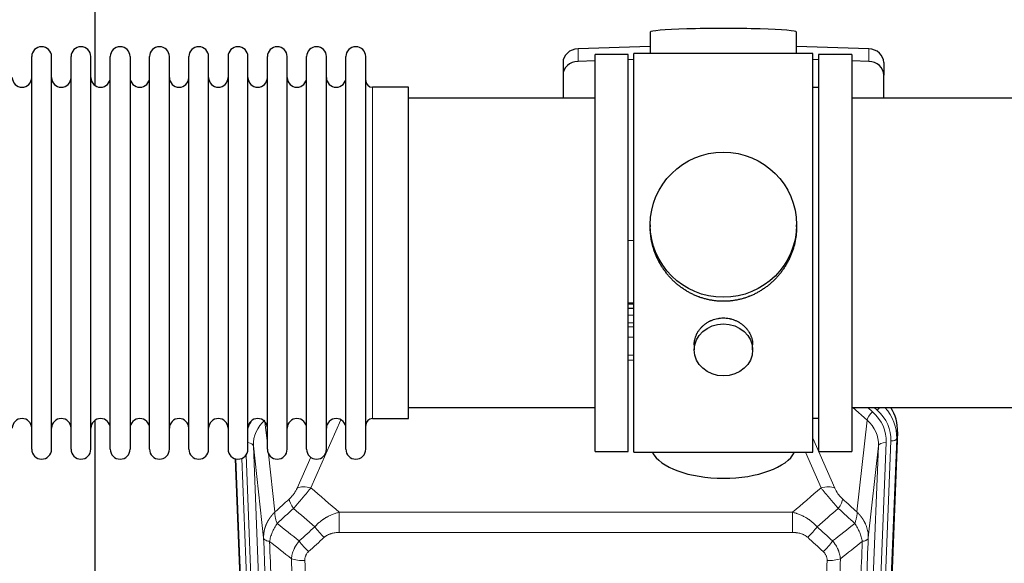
# Model space of a CAD drawing. Header units: inches. Extents: x 0 to 23760, y -13 to 16800.
# Tile 31 of 256: x 4099 to 4605, y 6396 to 6675. Entities that reach past the tile are written whole.
import ezdxf

# ---------------------------------------------------------------- set-up
doc = ezdxf.new("R2010")
doc.units = ezdxf.units.IN
doc.layers.add('1', color=7, linetype='Continuous', true_color=0xffffff)

msp = doc.modelspace()

# ---------------------------------------------------------------- linework, layer by layer
at = {"layer": '1', "color": 2, "linetype": 'Continuous', "lineweight": 25}
for p, q in [((4137.174, 6679.973), (4137.174, 6641.728)), ((4422.849, 6669.118), (4422.849, 6658.054)), ((4498.178, 6658.055), (4498.178, 6669.118)), ((4422.851, 6661.691), (4385.734, 6660.541)), ((4535.293, 6660.541), (4498.177, 6661.691)), ((4104.714, 6645.124), (4104.714, 6656.524)), ((4114.914, 6645.124), (4114.914, 6656.524)), ((4124.914, 6645.124), (4124.914, 6656.524)), ((4135.114, 6645.124), (4135.114, 6656.524)), ((4145.114, 6645.124), (4145.114, 6656.524)), ((4155.314, 6656.524), (4155.314, 6645.124)), ((4165.314, 6645.124), (4165.314, 6656.524)), ((4175.514, 6645.124), (4175.514, 6656.524)), ((4185.514, 6454.724), (4185.514, 6656.524)), ((4195.714, 6454.724), (4195.714, 6656.524)), ((4205.714, 6656.524), (4205.714, 6454.724)), ((4215.914, 6454.724), (4215.914, 6656.524)), ((4225.914, 6454.724), (4225.914, 6656.524)), ((4236.114, 6454.724), (4236.114, 6656.524)), ((4246.114, 6454.724), (4246.114, 6656.524)), ((4256.314, 6454.724), (4256.314, 6656.524)), ((4266.314, 6454.724), (4266.314, 6656.524)), ((4276.514, 6454.724), (4276.514, 6656.524)), ((4411.514, 6657.624), (4394.514, 6657.624)), ((4394.514, 6453.624), (4394.514, 6657.624)), ((4411.514, 6453.624), (4411.514, 6657.624)), ((4459.217, 6658.054), (4414.514, 6658.054)), ((4414.514, 6453.194), (4414.514, 6658.054)), ((4506.514, 6658.054), (4459.217, 6658.054)), ((4506.514, 6453.194), (4506.514, 6658.054)), ((4509.514, 6657.624), (4509.514, 6453.624)), ((4526.514, 6657.624), (4509.514, 6657.624)), ((4526.514, 6657.624), (4526.514, 6453.624)), ((4378.014, 6653.45), (4378.014, 6646.985)), ((4394.514, 6654.349), (4385.734, 6654.077)), ((4414.514, 6654.968), (4411.514, 6654.876)), ((4509.513, 6654.876), (4506.513, 6654.968)), ((4535.293, 6654.077), (4526.513, 6654.349)), ((4543.014, 6653.45), (4543.014, 6646.985)), ((4378.014, 6646.985), (4378.014, 6635.124)), ((4543.014, 6635.124), (4543.014, 6646.985)), ((4104.714, 6454.724), (4104.714, 6645.124)), ((4114.914, 6454.724), (4114.914, 6645.124)), ((4124.914, 6454.724), (4124.914, 6645.124)), ((4135.114, 6454.724), (4135.114, 6645.124)), ((4145.114, 6454.724), (4145.114, 6645.124)), ((4155.314, 6645.124), (4155.314, 6454.724)), ((4165.314, 6454.724), (4165.314, 6645.124)), ((4175.514, 6454.724), (4175.514, 6645.124)), ((4298.514, 6640.774), (4280.014, 6640.774)), ((4298.514, 6470.474), (4298.514, 6640.774)), ((4509.514, 6640.624), (4506.514, 6640.624)), ((4394.514, 6635.124), (4298.514, 6635.124)), ((4622.514, 6635.124), (4526.514, 6635.124)), ((4422.874, 6570.113), (4422.874, 6568.976)), ((4498.153, 6568.975), (4498.153, 6570.113)), ((4411.514, 6562.114), (4414.514, 6562.021)), ((4414.512, 6529.743), (4411.513, 6529.743)), ((4411.511, 6527.238), (4414.51, 6527.238)), ((4445.466, 6508.34), (4445.466, 6505.756)), ((4475.561, 6505.756), (4475.561, 6508.329)), ((4298.514, 6476.124), (4394.514, 6476.124)), ((4526.514, 6476.124), (4622.514, 6476.124)), ((4137.174, 6469.515), (4137.174, 6242.715)), ((4280.014, 6470.474), (4298.514, 6470.474)), ((4506.514, 6470.624), (4509.514, 6470.624)), ((4550.036, 6463.622), (4536.918, 6130.421)), ((4394.514, 6453.624), (4411.514, 6453.624)), ((4414.514, 6453.194), (4506.514, 6453.194)), ((4509.514, 6453.624), (4526.514, 6453.624)), ((4222.109, 6130.421), (4209.536, 6449.784))]:
    msp.add_line(p, q, dxfattribs=at)
at = {"layer": '1', "color": 110, "linetype": 'Continuous', "lineweight": 13}
for p, q in [((4385.734, 6660.541), (4385.734, 6654.077)), ((4535.293, 6660.541), (4535.293, 6654.077)), ((4280.014, 6470.474), (4280.014, 6640.774)), ((4414.512, 6529.353), (4411.513, 6529.353)), ((4411.511, 6523.601), (4414.512, 6523.601)), ((4414.512, 6519.631), (4411.511, 6519.631)), ((4411.512, 6517.54), (4414.511, 6517.54)), ((4414.511, 6512.246), (4411.512, 6512.246)), ((4411.513, 6502.988), (4414.512, 6502.988)), ((4414.512, 6500.543), (4411.513, 6500.543)), ((4534.44, 6469.647), (4527.137, 6476.125)), ((4537.264, 6473.903), (4534.759, 6476.125)), ((4539.656, 6474.739), (4538.093, 6476.125)), ((4224.686, 6468.756), (4225.914, 6457.668)), ((4263.681, 6469.878), (4248.301, 6434.847)), ((4529.215, 6422.448), (4534.44, 6469.647)), ((4550.036, 6463.622), (4549.655, 6460.184)), ((4506.513, 6460.377), (4517.788, 6434.698)), ((4544.269, 6458.129), (4531.203, 6126.235)), ((4533.55, 6125.942), (4546.661, 6458.964)), ((4549.655, 6460.184), (4536.544, 6127.162)), ((4218.75, 6456.502), (4231.816, 6124.608)), ((4223.998, 6409.096), (4218.75, 6456.502)), ((4510.727, 6434.847), (4502.671, 6453.195)), ((4527.211, 6124.608), (4540.277, 6456.502)), ((4540.277, 6456.502), (4535.029, 6409.096)), ((4222.483, 6127.162), (4209.784, 6449.725)), ((4212.719, 6449.994), (4225.477, 6125.942)), ((4215.006, 6451.818), (4227.824, 6126.235)), ((4226.503, 6452.344), (4229.812, 6422.448)), ((4241.239, 6434.698), (4248.219, 6450.596)), ((4262.927, 6422.328), (4496.1, 6422.328)), ((4262.927, 6411.896), (4262.927, 6422.328)), ((4496.1, 6411.896), (4496.1, 6422.328)), ((4496.1, 6411.896), (4262.927, 6411.896))]:
    msp.add_line(p, q, dxfattribs=at)
at = {"layer": '1', "color": 2, "linetype": 'Continuous', "lineweight": 25}
for centre, radius, start, end in [((4109.814, 6656.524), 5.1, 0, 180), ((4130.014, 6656.524), 5.1, 0, 180), ((4150.214, 6656.524), 5.1, 0, 180), ((4170.414, 6656.524), 5.1, 0, 180), ((4190.614, 6656.524), 5.1, 0, 180), ((4210.814, 6656.524), 5.1, 0, 180), ((4231.014, 6656.524), 5.1, 0, 180), ((4251.214, 6656.524), 5.1, 0, 180), ((4271.414, 6656.524), 5.1, 0, 180), ((4099.714, 6645.774), 5, 180, 0), ((4119.914, 6645.774), 5, 180, 0), ((4140.114, 6645.774), 5, 180, 0), ((4160.314, 6645.774), 5, 180, 0), ((4180.514, 6645.774), 5, 180, 0), ((4200.714, 6645.774), 5, 180, 0), ((4220.914, 6645.774), 5, 180, 0), ((4241.114, 6645.774), 5, 180, 0), ((4261.314, 6645.774), 5, 180, 0), ((4280.014, 6644.274), 3.5, 180, 270), ((4099.714, 6465.474), 5, 0, 180), ((4119.914, 6465.474), 5, 0, 180), ((4140.114, 6465.474), 5, 0, 180), ((4160.314, 6465.474), 5, 0, 180), ((4180.514, 6465.474), 5, 0, 180), ((4200.714, 6465.474), 5, 0, 180), ((4220.914, 6465.474), 5, 0, 180), ((4241.114, 6465.474), 5, 0, 180), ((4261.314, 6465.474), 5, 0, 180), ((4280.014, 6466.974), 3.5, 90, 180), ((4109.814, 6454.724), 5.1, 180, 0), ((4130.014, 6454.724), 5.1, 180, 0), ((4150.214, 6454.724), 5.1, 180, 0), ((4170.414, 6454.724), 5.1, 180, 0), ((4190.614, 6454.724), 5.1, 180, 0), ((4210.814, 6454.724), 5.1, 180, 0), ((4231.014, 6454.724), 5.1, 180, 0), ((4251.214, 6454.724), 5.1, 180, 0), ((4271.414, 6454.724), 5.1, 180, 0)]:
    msp.add_arc(centre, radius, start, end, dxfattribs=at)
for centre, major_axis, ratio, start_param, end_param in [((4460.514, 6669.118), (37.664, 0), 0.0504434, 0, 3.1415927), ((4386.014, 6653.45), (8, 0), 0.8870108, 1.6057029, 3.1415927), ((4535.014, 6653.45), (8, 0), 0.8870108, 0, 1.5358897), ((4386.014, 6646.985), (8, 0), 0.8870108, 1.6057029, 3.1415927), ((4535.014, 6646.985), (8, 0), 0.8870108, 0, 1.5358897), ((4523.014, 6464.43), (-27.038, -0.124), 0.8859493, 3.102669, 3.6464193), ((4460.514, 6457.166), (37.64, 0), 0.4617486, 3.372107, 6.0525728)]:
    msp.add_ellipse(centre, major_axis=major_axis, ratio=ratio, start_param=start_param, end_param=end_param, dxfattribs=at)
for centre, major_axis, ratio in [((4460.514, 6570.113), (37.64, 0), 0.9914449), ((4460.514, 6505.756), (-15.048, 0), 0.8870108)]:
    msp.add_ellipse(centre, major_axis=major_axis, ratio=ratio, dxfattribs=at)
at = {"layer": '1', "color": 110, "linetype": 'Continuous', "lineweight": 13}
for centre, major_axis, ratio, start_param, end_param in [((4537.264, 6472.056), (2.654, 2.992), 0.3265056, 1.2180917, 2.7365282), ((4520.25, 6458.847), (-24.034, -0.11), 0.8859493, 3.102669, 3.9217821), ((4539.656, 6476.124), (1.991, 2.244), 0.3265056, 4.3596844, 4.9945095), ((4522.642, 6459.683), (-24.034, -0.11), 0.8859493, 3.102669, 3.9217821), ((4522.642, 6461.068), (27.029, -0.244), 0.8851019, 6.2564288, 6.9740615), ((4238.777, 6458.847), (24.034, -0.11), 0.8859493, 2.6223803, 2.8322909), ((4238.777, 6457), (20.033, -0.591), 0.8872905, 2.3837407, 3.2028538), ((4520.25, 6457), (-20.033, -0.591), 0.8872905, 3.0803315, 3.8994446), ((4214.758, 6456.282), (3.997, 0.157), 0.4614673, 0.0341943, 1.2593116), ((4544.269, 6456.282), (3.997, -0.157), 0.4614673, 1.5889619, 3.1073983), ((4546.661, 6460.35), (2.998, -0.118), 0.4614673, 4.7305545, 6.248991), ((4248.301, 6428.676), (-9.156, 4.02), 0.5833249, 4.9631119, 5.806783), ((4510.727, 6428.676), (-9.156, -4.02), 0.5833249, 3.617995, 4.4616661), ((4244.213, 6423.078), (6.719, -7.407), 0.3029797, 3.5431496, 4.2886573), ((4514.814, 6423.078), (-6.719, -7.407), 0.3029797, 1.994528, 2.7400357), ((4255.169, 6413.691), (6.736, -7.391), 0.3030979, 4.2875497, 5.03344), ((4503.858, 6413.691), (-6.736, -7.391), 0.3030979, 1.2497453, 1.9956357), ((4247.16, 6406.398), (6.729, -7.397), 0.3051216, 4.2889758, 5.0360109), ((4511.867, 6406.398), (6.729, 7.397), 0.3051216, 4.388767, 5.1358022), ((4245.188, 6401.805), (-9.992, -0.404), 0.431453, 0.7935197, 1.5533391), ((4513.839, 6401.805), (-9.992, 0.404), 0.431453, 1.5882535, 2.3480729)]:
    msp.add_ellipse(centre, major_axis=major_axis, ratio=ratio, start_param=start_param, end_param=end_param, dxfattribs=at)
at = {"layer": '1', "color": 2, "linetype": 'Continuous', "lineweight": 25}
for points, knots in [([(4460.514, 6530.741), (4459.886, 6530.741), (4458.636, 6530.774), (4456.78, 6530.919), (4454.94, 6531.158), (4453.116, 6531.49), (4451.31, 6531.916), (4450.117, 6532.261), (4449.226, 6532.544), (4448.93, 6532.643), (4448.56, 6532.77), (4448.487, 6532.796), (4448.339, 6532.848), (4448.119, 6532.927), (4447.313, 6533.223), (4446.018, 6533.746), (4444.336, 6534.525), (4442.699, 6535.384), (4441.105, 6536.322), (4439.556, 6537.34), (4438.552, 6538.072), (4437.934, 6538.546), (4437.81, 6538.642), (4437.566, 6538.834), (4437.201, 6539.125), (4436.842, 6539.422), (4436.132, 6540.023), (4435.208, 6540.845), (4433.887, 6542.138), (4432.629, 6543.493), (4431.434, 6544.907), (4430.681, 6545.891), (4430.132, 6546.645), (4429.861, 6547.025), (4429.597, 6547.412), (4429.422, 6547.671), (4429.335, 6547.801), (4428.905, 6548.454), (4428.245, 6549.511), (4427.337, 6551.134), (4426.509, 6552.793), (4425.761, 6554.487), (4425.094, 6556.219), (4424.704, 6557.397), (4424.432, 6558.291), (4424.301, 6558.74), (4424.158, 6559.268), (4424.098, 6559.495), (4424.059, 6559.647), (4424.04, 6559.723), (4423.868, 6560.406), (4423.593, 6561.624), (4423.273, 6563.454), (4423.044, 6565.288), (4422.906, 6567.126), (4422.874, 6568.374), (4422.874, 6569.009), (4422.874, 6569.028)], [0, 0, 0, 0, 0.0312188, 0.0624376, 0.0936563, 0.1248751, 0.1560939, 0.1873127, 0.1873127, 0.2029221, 0.2029221, 0.2068244, 0.2068244, 0.2107268, 0.2185315, 0.2497502, 0.280969, 0.3121878, 0.3434066, 0.3746254, 0.4058442, 0.4058442, 0.4136489, 0.4136489, 0.4214535, 0.4370629, 0.4370629, 0.4682817, 0.4995005, 0.5307193, 0.5619381, 0.5931568, 0.5931568, 0.6087662, 0.6165709, 0.6165709, 0.6243756, 0.6243756, 0.6555944, 0.6868132, 0.718032, 0.7492507, 0.7804695, 0.8116883, 0.8116883, 0.8272977, 0.8351024, 0.8390047, 0.8390047, 0.8429071, 0.8429071, 0.8741259, 0.9053447, 0.9365634, 0.9677822, 0.999001, 1, 1, 1, 1]), ([(4498.153, 6569.023), (4498.153, 6569.01), (4498.153, 6568.383), (4498.122, 6567.142), (4497.985, 6565.302), (4497.756, 6563.464), (4497.542, 6562.241), (4497.359, 6561.324), (4497.278, 6560.942), (4497.19, 6560.56), (4497.155, 6560.408), (4497.137, 6560.332), (4497.082, 6560.103), (4496.896, 6559.343), (4496.52, 6557.991), (4495.934, 6556.223), (4495.266, 6554.488), (4494.516, 6552.788), (4493.683, 6551.121), (4493.073, 6550.032), (4492.674, 6549.358), (4492.593, 6549.224), (4492.43, 6548.957), (4492.184, 6548.558), (4491.932, 6548.165), (4491.418, 6547.385), (4490.71, 6546.366), (4489.582, 6544.894), (4488.387, 6543.48), (4487.126, 6542.124), (4486.24, 6541.258), (4485.559, 6540.623), (4485.214, 6540.309), (4484.862, 6540), (4484.627, 6539.796), (4484.508, 6539.695), (4483.913, 6539.192), (4482.946, 6538.414), (4481.449, 6537.325), (4479.905, 6536.312), (4478.314, 6535.376), (4476.676, 6534.518), (4475.552, 6533.997), (4474.696, 6533.627), (4474.265, 6533.447), (4473.83, 6533.275), (4473.611, 6533.19), (4473.538, 6533.162), (4473.392, 6533.107), (4472.734, 6532.858), (4471.485, 6532.427), (4469.703, 6531.912), (4467.902, 6531.489), (4466.084, 6531.157), (4464.247, 6530.919), (4463.01, 6530.822), (4462.077, 6530.774), (4461.61, 6530.755), (4461.062, 6530.745), (4460.827, 6530.742), (4460.67, 6530.741), (4460.592, 6530.741), (4460.514, 6530.741)], [0, 0, 0, 0, 0.0006246, 0.0318551, 0.0630856, 0.0943161, 0.1255465, 0.1255465, 0.1411618, 0.1450656, 0.1450656, 0.1489694, 0.1489694, 0.156777, 0.1880075, 0.219238, 0.2504685, 0.2816989, 0.3129294, 0.3441599, 0.3441599, 0.3519675, 0.3519675, 0.3597751, 0.3753904, 0.3753904, 0.4066209, 0.4378513, 0.4690818, 0.5003123, 0.5315428, 0.5315428, 0.547158, 0.5549656, 0.5549656, 0.5627733, 0.5627733, 0.5940037, 0.6252342, 0.6564647, 0.6876952, 0.7189257, 0.7501562, 0.7501562, 0.7657714, 0.773579, 0.773579, 0.7774828, 0.7774828, 0.7813866, 0.8126171, 0.8438476, 0.8750781, 0.9063086, 0.937539, 0.9687695, 0.9687695, 0.9843848, 0.9921924, 0.9960962, 0.9960962, 1, 1, 1, 1]), ([(4445.466, 6508.338), (4445.466, 6508.768), (4445.49, 6509.201), (4445.55, 6509.747), (4445.564, 6509.858), (4445.594, 6510.078), (4445.644, 6510.408), (4445.707, 6510.736), (4445.852, 6511.388), (4445.971, 6511.818), (4446.255, 6512.669), (4446.421, 6513.09), (4446.704, 6513.714), (4446.804, 6513.921), (4446.937, 6514.178), (4446.963, 6514.23), (4447.018, 6514.332), (4447.1, 6514.485), (4447.186, 6514.636), (4447.477, 6515.136), (4447.729, 6515.524), (4448.274, 6516.277), (4448.565, 6516.642), (4449.032, 6517.172), (4449.192, 6517.345), (4449.441, 6517.601), (4449.567, 6517.728), (4449.696, 6517.853), (4449.782, 6517.936), (4449.826, 6517.977), (4450.22, 6518.346), (4450.585, 6518.656), (4451.343, 6519.241), (4451.736, 6519.516), (4452.55, 6520.03), (4452.971, 6520.27), (4453.515, 6520.546), (4453.625, 6520.6), (4453.846, 6520.706), (4453.958, 6520.758), (4454.294, 6520.909), (4454.52, 6521.004), (4455.203, 6521.273), (4455.665, 6521.431), (4456.603, 6521.703), (4457.079, 6521.817), (4457.803, 6521.955), (4458.046, 6521.996), (4458.413, 6522.048), (4458.536, 6522.064), (4458.721, 6522.086), (4458.783, 6522.093), (4458.906, 6522.106), (4458.968, 6522.112), (4459.524, 6522.165), (4460.016, 6522.188), (4460.999, 6522.188), (4461.489, 6522.166), (4462.467, 6522.074), (4462.954, 6522.006), (4463.562, 6521.891), (4463.683, 6521.866), (4463.926, 6521.814), (4464.288, 6521.732), (4464.645, 6521.638), (4465.352, 6521.434), (4465.814, 6521.277), (4466.72, 6520.921), (4467.164, 6520.722), (4467.816, 6520.392), (4468.031, 6520.277), (4468.349, 6520.097), (4468.455, 6520.035), (4468.665, 6519.91), (4468.768, 6519.846), (4469.282, 6519.522), (4469.676, 6519.247), (4470.434, 6518.663), (4470.797, 6518.355), (4471.491, 6517.707), (4471.822, 6517.367), (4472.177, 6516.966), (4472.216, 6516.921), (4472.293, 6516.831), (4472.409, 6516.696), (4472.671, 6516.377), (4472.883, 6516.097), (4473.293, 6515.531), (4473.545, 6515.144), (4474.008, 6514.351), (4474.218, 6513.944), (4474.502, 6513.32), (4474.592, 6513.11), (4474.718, 6512.79), (4474.758, 6512.684), (4474.836, 6512.47), (4474.874, 6512.363), (4475.053, 6511.828), (4475.173, 6511.397), (4475.365, 6510.531), (4475.438, 6510.096), (4475.511, 6509.439), (4475.53, 6509.22), (4475.548, 6508.89), (4475.556, 6508.725), (4475.559, 6508.56), (4475.561, 6508.449), (4475.561, 6508.394), (4475.561, 6508.336), (4475.561, 6508.334), (4475.561, 6508.331)], [0, 0, 0, 0, 0.0308202, 0.0308202, 0.0386347, 0.0386347, 0.0464491, 0.062078, 0.062078, 0.0933358, 0.0933358, 0.1245936, 0.1245936, 0.1402226, 0.1402226, 0.1441298, 0.1441298, 0.148037, 0.1558515, 0.1558515, 0.1871093, 0.1871093, 0.2183671, 0.2183671, 0.233996, 0.233996, 0.2418105, 0.2457177, 0.2457177, 0.2496249, 0.2496249, 0.2808827, 0.2808827, 0.3121405, 0.3121405, 0.3433983, 0.3433983, 0.3512128, 0.3512128, 0.3590273, 0.3590273, 0.3746562, 0.3746562, 0.405914, 0.405914, 0.4371718, 0.4371718, 0.4528007, 0.4528007, 0.4606152, 0.4606152, 0.4645224, 0.4645224, 0.4684296, 0.4684296, 0.4996874, 0.4996874, 0.5309452, 0.5309452, 0.5622031, 0.5622031, 0.5700175, 0.5700175, 0.577832, 0.5934609, 0.5934609, 0.6247187, 0.6247187, 0.6559765, 0.6559765, 0.6716054, 0.6716054, 0.6794199, 0.6794199, 0.6872343, 0.6872343, 0.7184921, 0.7184921, 0.7497499, 0.7497499, 0.7810078, 0.7810078, 0.784915, 0.784915, 0.7888222, 0.7966367, 0.8122656, 0.8122656, 0.8435234, 0.8435234, 0.8747812, 0.8747812, 0.8904101, 0.8904101, 0.8982246, 0.8982246, 0.906039, 0.906039, 0.9372968, 0.9372968, 0.9685546, 0.9685546, 0.9841835, 0.9841835, 0.991998, 0.9959052, 0.9959052, 0.9998125, 0.9998125, 1, 1, 1, 1])]:
    msp.add_open_spline(points, degree=3, knots=knots, dxfattribs=at)
at = {"layer": '1', "color": 110, "linetype": 'Continuous', "lineweight": 13}
for points, knots in [([(4241.239, 6434.698), (4241.214, 6434.64), (4241.188, 6434.582), (4241.135, 6434.466), (4241.108, 6434.408), (4241.025, 6434.232), (4240.968, 6434.114), (4240.788, 6433.759), (4240.66, 6433.52), (4240.452, 6433.157), (4240.38, 6433.036), (4240.268, 6432.852), (4240.212, 6432.76), (4240.153, 6432.668), (4240.114, 6432.606), (4240.094, 6432.575), (4239.915, 6432.297), (4239.748, 6432.052), (4239.397, 6431.566), (4239.213, 6431.325), (4238.973, 6431.026), (4238.9, 6430.937), (4238.826, 6430.847), (4238.776, 6430.788), (4238.751, 6430.758), (4238.626, 6430.611), (4238.525, 6430.494), (4238.218, 6430.151), (4238.01, 6429.931), (4237.586, 6429.504), (4237.371, 6429.298), (4237.152, 6429.1)], [0, 0, 0, 0, 0.03125, 0.03125, 0.0625, 0.0625, 0.125, 0.125, 0.25, 0.25, 0.3125, 0.3125, 0.34375, 0.359375, 0.359375, 0.375, 0.375, 0.5, 0.5, 0.625, 0.625, 0.65625, 0.671875, 0.671875, 0.6875, 0.6875, 0.75, 0.75, 0.875, 0.875, 1, 1, 1, 1]), ([(4239.405, 6424.267), (4239.789, 6424.706), (4240.559, 6425.59), (4241.335, 6426.489), (4241.919, 6427.17), (4242.114, 6427.397), (4242.358, 6427.683), (4242.407, 6427.741), (4242.504, 6427.855), (4242.651, 6428.027), (4242.796, 6428.198), (4243.28, 6428.768), (4243.664, 6429.222), (4244.423, 6430.125), (4244.798, 6430.574), (4245.263, 6431.133), (4245.356, 6431.245), (4245.54, 6431.467), (4245.815, 6431.799), (4246.085, 6432.126), (4246.62, 6432.776), (4246.967, 6433.201), (4247.477, 6433.827), (4247.645, 6434.034), (4247.893, 6434.342), (4247.976, 6434.444), (4248.139, 6434.647), (4248.22, 6434.747), (4248.301, 6434.847)], [0, 0, 0, 0, 0.125, 0.25, 0.25, 0.3125, 0.3125, 0.328125, 0.328125, 0.34375, 0.375, 0.375, 0.5, 0.5, 0.625, 0.625, 0.65625, 0.65625, 0.6875, 0.75, 0.75, 0.875, 0.875, 0.9375, 0.9375, 0.96875, 0.96875, 1, 1, 1, 1]), ([(4510.727, 6434.847), (4511.048, 6434.447), (4511.379, 6434.038), (4512.056, 6433.205), (4512.403, 6432.78), (4512.937, 6432.132), (4513.117, 6431.913), (4513.391, 6431.582), (4513.483, 6431.472), (4513.621, 6431.305), (4513.668, 6431.249), (4513.76, 6431.137), (4513.807, 6431.081), (4514.225, 6430.579), (4514.976, 6429.681), (4515.741, 6428.775), (4516.32, 6428.093), (4516.514, 6427.866), (4516.806, 6427.523), (4516.903, 6427.409), (4517.05, 6427.238), (4517.099, 6427.18), (4517.197, 6427.066), (4517.246, 6427.009), (4517.686, 6426.496), (4518.076, 6426.044), (4518.851, 6425.149), (4519.238, 6424.706), (4519.622, 6424.267)], [0, 0, 0, 0, 0.125, 0.125, 0.25, 0.25, 0.3125, 0.3125, 0.34375, 0.34375, 0.359375, 0.359375, 0.375, 0.375, 0.5, 0.625, 0.625, 0.6875, 0.6875, 0.71875, 0.71875, 0.734375, 0.734375, 0.75, 0.75, 0.875, 0.875, 1, 1, 1, 1]), ([(4521.875, 6429.1), (4521.656, 6429.299), (4521.439, 6429.505), (4521.014, 6429.935), (4520.804, 6430.157), (4520.546, 6430.446), (4520.494, 6430.504), (4520.393, 6430.621), (4520.242, 6430.797), (4520.096, 6430.974), (4519.809, 6431.331), (4519.627, 6431.571), (4519.277, 6432.056), (4519.11, 6432.301), (4518.93, 6432.579), (4518.911, 6432.61), (4518.871, 6432.672), (4518.813, 6432.764), (4518.68, 6432.979), (4518.573, 6433.162), (4518.365, 6433.524), (4518.237, 6433.763), (4517.999, 6434.234), (4517.889, 6434.467), (4517.788, 6434.698)], [0, 0, 0, 0, 0.125, 0.125, 0.25, 0.25, 0.28125, 0.28125, 0.3125, 0.375, 0.375, 0.5, 0.5, 0.625, 0.625, 0.640625, 0.640625, 0.65625, 0.6875, 0.75, 0.75, 0.875, 0.875, 1, 1, 1, 1]), ([(4223.998, 6409.096), (4223.997, 6409.116), (4223.995, 6409.156), (4223.994, 6409.215), (4223.992, 6409.275), (4223.991, 6409.335), (4223.989, 6409.394), (4223.989, 6409.454), (4223.988, 6409.514), (4223.987, 6409.574), (4223.987, 6409.633), (4223.987, 6409.693), (4223.988, 6409.752), (4223.988, 6409.812), (4223.989, 6409.872), (4223.99, 6409.931), (4223.991, 6409.991), (4223.992, 6410.05), (4223.994, 6410.11), (4223.996, 6410.169), (4223.998, 6410.229), (4224.001, 6410.288), (4224.003, 6410.348), (4224.006, 6410.407), (4224.009, 6410.467), (4224.012, 6410.526), (4224.016, 6410.585), (4224.02, 6410.645), (4224.024, 6410.704), (4224.028, 6410.763), (4224.032, 6410.823), (4224.037, 6410.882), (4224.042, 6410.941), (4224.047, 6411), (4224.052, 6411.059), (4224.058, 6411.119), (4224.064, 6411.178), (4224.07, 6411.237), (4224.076, 6411.296), (4224.083, 6411.355), (4224.089, 6411.414), (4224.096, 6411.473), (4224.103, 6411.532), (4224.111, 6411.59), (4224.118, 6411.649), (4224.126, 6411.708), (4224.134, 6411.767), (4224.142, 6411.825), (4224.151, 6411.884), (4224.16, 6411.943), (4224.168, 6412.001), (4224.178, 6412.06), (4224.187, 6412.118), (4224.197, 6412.177), (4224.206, 6412.235), (4224.216, 6412.294), (4224.227, 6412.352), (4224.237, 6412.41), (4224.248, 6412.469), (4224.259, 6412.527), (4224.27, 6412.585), (4224.281, 6412.643), (4224.292, 6412.701), (4224.304, 6412.759), (4224.316, 6412.817), (4224.328, 6412.875), (4224.341, 6412.933), (4224.353, 6412.991), (4224.366, 6413.049), (4224.379, 6413.107), (4224.392, 6413.164), (4224.406, 6413.222), (4224.419, 6413.279), (4224.433, 6413.337), (4224.447, 6413.394), (4224.461, 6413.452), (4224.476, 6413.509), (4224.49, 6413.567), (4224.505, 6413.624), (4224.52, 6413.681), (4224.535, 6413.738), (4224.551, 6413.795), (4224.567, 6413.852), (4224.582, 6413.909), (4224.599, 6413.966), (4224.615, 6414.023), (4224.631, 6414.08), (4224.648, 6414.136), (4224.665, 6414.193), (4224.682, 6414.25), (4224.699, 6414.306), (4224.717, 6414.363), (4224.734, 6414.419), (4224.752, 6414.476), (4224.77, 6414.532), (4224.788, 6414.588), (4224.807, 6414.644), (4224.826, 6414.7), (4224.844, 6414.756), (4224.863, 6414.812), (4224.883, 6414.868), (4224.902, 6414.924), (4224.922, 6414.98), (4224.941, 6415.035), (4224.961, 6415.091), (4224.982, 6415.146), (4225.002, 6415.202), (4225.022, 6415.257), (4225.043, 6415.313), (4225.064, 6415.368), (4225.085, 6415.423), (4225.107, 6415.478), (4225.128, 6415.533), (4225.15, 6415.588), (4225.172, 6415.643), (4225.194, 6415.698), (4225.216, 6415.752), (4225.238, 6415.807), (4225.261, 6415.862), (4225.284, 6415.916), (4225.307, 6415.971), (4225.33, 6416.025), (4225.353, 6416.079), (4225.377, 6416.133), (4225.4, 6416.188), (4225.424, 6416.242), (4225.448, 6416.295), (4225.472, 6416.349), (4225.497, 6416.403), (4225.521, 6416.457), (4225.546, 6416.51), (4225.571, 6416.564), (4225.596, 6416.617), (4225.621, 6416.671), (4225.647, 6416.724), (4225.672, 6416.777), (4225.698, 6416.83), (4225.724, 6416.883), (4225.75, 6416.936), (4225.776, 6416.989), (4225.803, 6417.042), (4225.829, 6417.095), (4225.856, 6417.147), (4225.883, 6417.2), (4225.91, 6417.252), (4225.938, 6417.304), (4225.965, 6417.357), (4225.993, 6417.409), (4226.02, 6417.461), (4226.048, 6417.513), (4226.076, 6417.565), (4226.105, 6417.617), (4226.133, 6417.668), (4226.162, 6417.72), (4226.191, 6417.771), (4226.219, 6417.823), (4226.249, 6417.874), (4226.278, 6417.925), (4226.307, 6417.977), (4226.337, 6418.028), (4226.366, 6418.079), (4226.396, 6418.129), (4226.426, 6418.18), (4226.457, 6418.231), (4226.487, 6418.282), (4226.517, 6418.332), (4226.548, 6418.382), (4226.579, 6418.433), (4226.61, 6418.483), (4226.641, 6418.533), (4226.672, 6418.583), (4226.703, 6418.633), (4226.735, 6418.683), (4226.767, 6418.732), (4226.799, 6418.782), (4226.83, 6418.832), (4226.863, 6418.881), (4226.895, 6418.93), (4226.927, 6418.979), (4226.96, 6419.029), (4226.993, 6419.078), (4227.025, 6419.126), (4227.058, 6419.175), (4227.092, 6419.224), (4227.125, 6419.273), (4227.158, 6419.321), (4227.192, 6419.37), (4227.226, 6419.418), (4227.259, 6419.466), (4227.293, 6419.514), (4227.328, 6419.562), (4227.362, 6419.61), (4227.396, 6419.658), (4227.431, 6419.705), (4227.466, 6419.753), (4227.5, 6419.8), (4227.535, 6419.848), (4227.57, 6419.895), (4227.606, 6419.942), (4227.641, 6419.989), (4227.676, 6420.036), (4227.712, 6420.083), (4227.748, 6420.13), (4227.784, 6420.176), (4227.82, 6420.223), (4227.856, 6420.269), (4227.892, 6420.316), (4227.928, 6420.362), (4227.965, 6420.408), (4228.001, 6420.454), (4228.038, 6420.5), (4228.075, 6420.545), (4228.112, 6420.591), (4228.149, 6420.637), (4228.187, 6420.682), (4228.224, 6420.727), (4228.261, 6420.773), (4228.299, 6420.818), (4228.337, 6420.863), (4228.375, 6420.908), (4228.413, 6420.952), (4228.451, 6420.997), (4228.489, 6421.041), (4228.527, 6421.086), (4228.566, 6421.13), (4228.604, 6421.174), (4228.643, 6421.218), (4228.682, 6421.262), (4228.721, 6421.306), (4228.76, 6421.35), (4228.799, 6421.394), (4228.838, 6421.437), (4228.878, 6421.481), (4228.917, 6421.524), (4228.957, 6421.567), (4228.996, 6421.61), (4229.036, 6421.653), (4229.076, 6421.696), (4229.116, 6421.739), (4229.156, 6421.781), (4229.196, 6421.824), (4229.237, 6421.866), (4229.277, 6421.909), (4229.318, 6421.951), (4229.358, 6421.993), (4229.399, 6422.035), (4229.44, 6422.076), (4229.481, 6422.118), (4229.522, 6422.16), (4229.563, 6422.201), (4229.605, 6422.243), (4229.646, 6422.284), (4229.687, 6422.325), (4229.729, 6422.366), (4229.771, 6422.407), (4229.799, 6422.434), (4229.812, 6422.448)], [0, 0, 0, 0, 0.0042303, 0.0084583, 0.0126838, 0.016907, 0.0211277, 0.0253461, 0.0295621, 0.0337757, 0.037987, 0.0421959, 0.0464023, 0.0506064, 0.0548082, 0.0590075, 0.0632045, 0.0673991, 0.0715913, 0.0757811, 0.0799686, 0.0841537, 0.0883364, 0.0925167, 0.0966947, 0.1008703, 0.1050435, 0.1092144, 0.1133829, 0.117549, 0.1217128, 0.1258741, 0.1300332, 0.1341898, 0.1383441, 0.1424961, 0.1466456, 0.1507929, 0.1549377, 0.1590802, 0.1632203, 0.1673581, 0.1714935, 0.1756266, 0.1797573, 0.1838856, 0.1880116, 0.1921352, 0.1962565, 0.2003755, 0.204492, 0.2086063, 0.2127182, 0.2168277, 0.2209349, 0.2250397, 0.2291422, 0.2332423, 0.2373401, 0.2414356, 0.2455287, 0.2496195, 0.2537079, 0.257794, 0.2618777, 0.2659591, 0.2700382, 0.2741149, 0.2781893, 0.2822614, 0.2863311, 0.2903985, 0.2944635, 0.2985262, 0.3025866, 0.3066447, 0.3107004, 0.3147538, 0.3188048, 0.3228536, 0.3269, 0.3309441, 0.3349858, 0.3390253, 0.3430624, 0.3470972, 0.3511296, 0.3551598, 0.3591876, 0.3632131, 0.3672363, 0.3712571, 0.3752757, 0.3792919, 0.3833058, 0.3873174, 0.3913267, 0.3953337, 0.3993384, 0.4033407, 0.4073408, 0.4113385, 0.4153339, 0.419327, 0.4233179, 0.4273064, 0.4312926, 0.4352765, 0.4392581, 0.4432373, 0.4472143, 0.451189, 0.4551614, 0.4591315, 0.4630993, 0.4670648, 0.471028, 0.4749889, 0.4789475, 0.4829038, 0.4868578, 0.4908095, 0.494759, 0.4987061, 0.502651, 0.5065936, 0.5105338, 0.5144718, 0.5184076, 0.522341, 0.5262721, 0.530201, 0.5341276, 0.5380519, 0.5419739, 0.5458936, 0.5498111, 0.5537262, 0.5576392, 0.5615498, 0.5654581, 0.5693642, 0.573268, 0.5771696, 0.5810688, 0.5849658, 0.5888606, 0.592753, 0.5966432, 0.6005311, 0.6044168, 0.6083002, 0.6121813, 0.6160602, 0.6199368, 0.6238111, 0.6276832, 0.6315531, 0.6354206, 0.6392859, 0.643149, 0.6470098, 0.6508684, 0.6547247, 0.6585787, 0.6624305, 0.66628, 0.6701273, 0.6739724, 0.6778152, 0.6816557, 0.685494, 0.6893301, 0.6931639, 0.6969955, 0.7008248, 0.7046519, 0.7084768, 0.7122994, 0.7161198, 0.7199379, 0.7237539, 0.7275675, 0.731379, 0.7351882, 0.7389952, 0.7427999, 0.7466024, 0.7504027, 0.7542008, 0.7579966, 0.7617902, 0.7655816, 0.7693708, 0.7731577, 0.7769424, 0.7807249, 0.7845052, 0.7882833, 0.7920591, 0.7958327, 0.7996042, 0.8033734, 0.8071403, 0.8109051, 0.8146677, 0.818428, 0.8221862, 0.8259421, 0.8296958, 0.8334474, 0.8371967, 0.8409438, 0.8446887, 0.8484314, 0.8521719, 0.8559102, 0.8596463, 0.8633802, 0.867112, 0.8708415, 0.8745688, 0.8782939, 0.8820169, 0.8857376, 0.8894562, 0.8931726, 0.8968867, 0.9005987, 0.9043086, 0.9080162, 0.9117216, 0.9154249, 0.919126, 0.9228249, 0.9265216, 0.9302161, 0.9339085, 0.9375987, 0.9412867, 0.9449725, 0.9486562, 0.9523377, 0.956017, 0.9596942, 0.9633691, 0.967042, 0.9707126, 0.9743811, 0.9780474, 0.9817116, 0.9853736, 0.9890334, 0.9926911, 0.9963466, 1, 1, 1, 1]), ([(4230.918, 6416.561), (4230.812, 6416.845), (4230.711, 6417.127), (4230.524, 6417.684), (4230.437, 6417.959), (4230.277, 6418.502), (4230.205, 6418.769), (4230.076, 6419.293), (4230.019, 6419.55), (4229.923, 6420.051), (4229.883, 6420.295), (4229.82, 6420.769), (4229.798, 6420.999), (4229.757, 6421.664), (4229.766, 6422.075), (4229.812, 6422.448)], [0, 0, 0, 0, 0.125, 0.125, 0.25, 0.25, 0.375, 0.375, 0.5, 0.5, 0.625, 0.625, 0.75, 0.75, 1, 1, 1, 1]), ([(4250.351, 6414.877), (4250.551, 6415.105), (4250.757, 6415.33), (4251.074, 6415.662), (4251.181, 6415.772), (4251.398, 6415.989), (4251.507, 6416.096), (4252.06, 6416.628), (4252.521, 6417.034), (4253.478, 6417.812), (4253.974, 6418.183), (4254.616, 6418.625), (4254.745, 6418.713), (4254.941, 6418.842), (4255.007, 6418.885), (4255.138, 6418.97), (4255.204, 6419.012), (4255.535, 6419.222), (4255.87, 6419.425), (4256.21, 6419.621), (4256.346, 6419.699), (4256.414, 6419.737), (4256.62, 6419.852), (4256.757, 6419.927), (4257.171, 6420.148), (4257.448, 6420.289), (4258.286, 6420.698), (4258.851, 6420.95), (4259.994, 6421.412), (4260.572, 6421.623), (4261.74, 6422.005), (4262.331, 6422.176), (4262.927, 6422.328)], [0, 0, 0, 0, 0.0625, 0.0625, 0.09375, 0.09375, 0.125, 0.125, 0.25, 0.25, 0.375, 0.375, 0.40625, 0.40625, 0.421875, 0.421875, 0.4375, 0.4375, 0.5, 0.515625, 0.515625, 0.53125, 0.53125, 0.5625, 0.5625, 0.625, 0.625, 0.75, 0.75, 0.875, 0.875, 1, 1, 1, 1]), ([(4496.1, 6422.328), (4496.697, 6422.176), (4497.365, 6421.982), (4498.029, 6421.762), (4498.176, 6421.712), (4498.25, 6421.687), (4498.47, 6421.611), (4498.617, 6421.558), (4499.054, 6421.398), (4499.344, 6421.287), (4500.206, 6420.937), (4500.771, 6420.685), (4501.884, 6420.14), (4502.431, 6419.847), (4503.237, 6419.377), (4503.636, 6419.134), (4504.03, 6418.879), (4504.226, 6418.749), (4504.291, 6418.706), (4504.421, 6418.618), (4504.485, 6418.574), (4505.064, 6418.174), (4505.561, 6417.803), (4506.516, 6417.025), (4506.975, 6416.62), (4507.855, 6415.775), (4508.275, 6415.335), (4508.676, 6414.877)], [0, 0, 0, 0, 0.125, 0.140625, 0.140625, 0.15625, 0.15625, 0.1875, 0.1875, 0.25, 0.25, 0.375, 0.375, 0.5, 0.5, 0.5625, 0.59375, 0.59375, 0.609375, 0.609375, 0.625, 0.625, 0.75, 0.75, 0.875, 0.875, 1, 1, 1, 1]), ([(4529.215, 6422.448), (4529.261, 6422.075), (4529.27, 6421.664), (4529.229, 6420.999), (4529.207, 6420.769), (4529.144, 6420.295), (4529.104, 6420.051), (4529.008, 6419.55), (4528.951, 6419.293), (4528.822, 6418.769), (4528.75, 6418.502), (4528.59, 6417.959), (4528.503, 6417.684), (4528.316, 6417.127), (4528.216, 6416.845), (4528.109, 6416.561)], [0, 0, 0, 0, 0.25, 0.25, 0.375, 0.375, 0.5, 0.5, 0.625, 0.625, 0.75, 0.75, 0.875, 0.875, 1, 1, 1, 1]), ([(4529.215, 6422.448), (4529.232, 6422.431), (4529.266, 6422.397), (4529.318, 6422.347), (4529.369, 6422.296), (4529.42, 6422.245), (4529.471, 6422.194), (4529.521, 6422.143), (4529.572, 6422.092), (4529.622, 6422.04), (4529.673, 6421.988), (4529.723, 6421.937), (4529.773, 6421.885), (4529.823, 6421.832), (4529.872, 6421.78), (4529.922, 6421.727), (4529.971, 6421.675), (4530.02, 6421.622), (4530.069, 6421.569), (4530.118, 6421.515), (4530.166, 6421.462), (4530.215, 6421.408), (4530.263, 6421.355), (4530.311, 6421.301), (4530.359, 6421.247), (4530.407, 6421.192), (4530.455, 6421.138), (4530.502, 6421.083), (4530.549, 6421.029), (4530.596, 6420.974), (4530.643, 6420.919), (4530.69, 6420.863), (4530.736, 6420.808), (4530.782, 6420.752), (4530.828, 6420.697), (4530.874, 6420.641), (4530.92, 6420.585), (4530.966, 6420.528), (4531.011, 6420.472), (4531.056, 6420.415), (4531.101, 6420.359), (4531.146, 6420.302), (4531.19, 6420.245), (4531.235, 6420.187), (4531.279, 6420.13), (4531.323, 6420.073), (4531.367, 6420.015), (4531.41, 6419.957), (4531.454, 6419.899), (4531.497, 6419.841), (4531.54, 6419.783), (4531.583, 6419.724), (4531.625, 6419.665), (4531.667, 6419.607), (4531.71, 6419.548), (4531.751, 6419.489), (4531.793, 6419.429), (4531.835, 6419.37), (4531.876, 6419.31), (4531.917, 6419.251), (4531.958, 6419.191), (4531.998, 6419.131), (4532.039, 6419.071), (4532.079, 6419.01), (4532.119, 6418.95), (4532.159, 6418.889), (4532.198, 6418.829), (4532.238, 6418.768), (4532.277, 6418.707), (4532.316, 6418.645), (4532.354, 6418.584), (4532.393, 6418.523), (4532.431, 6418.461), (4532.469, 6418.399), (4532.506, 6418.337), (4532.544, 6418.275), (4532.581, 6418.213), (4532.618, 6418.151), (4532.655, 6418.088), (4532.691, 6418.026), (4532.728, 6417.963), (4532.764, 6417.9), (4532.799, 6417.837), (4532.835, 6417.774), (4532.87, 6417.711), (4532.905, 6417.647), (4532.94, 6417.584), (4532.975, 6417.52), (4533.009, 6417.456), (4533.043, 6417.392), (4533.077, 6417.328), (4533.111, 6417.264), (4533.144, 6417.199), (4533.177, 6417.135), (4533.21, 6417.07), (4533.242, 6417.005), (4533.275, 6416.941), (4533.307, 6416.876), (4533.339, 6416.81), (4533.37, 6416.745), (4533.401, 6416.68), (4533.432, 6416.614), (4533.463, 6416.549), (4533.494, 6416.483), (4533.524, 6416.417), (4533.554, 6416.351), (4533.583, 6416.285), (4533.613, 6416.219), (4533.811, 6415.768), (4534.145, 6414.918), (4534.533, 6413.65), (4534.819, 6412.351), (4534.997, 6411.028), (4535.04, 6410.102), (4535.04, 6409.577), (4535.039, 6409.457), (4535.037, 6409.337), (4535.034, 6409.216), (4535.031, 6409.136), (4535.029, 6409.096)], [0, 0, 0, 0, 0.0045083, 0.0090195, 0.0135338, 0.0180512, 0.0225715, 0.0270949, 0.0316214, 0.0361509, 0.0406834, 0.0452189, 0.0497575, 0.0542992, 0.0588439, 0.0633916, 0.0679424, 0.0724963, 0.0770532, 0.0816132, 0.0861762, 0.0907423, 0.0953114, 0.0998837, 0.104459, 0.1090373, 0.1136188, 0.1182033, 0.1227909, 0.1273815, 0.1319753, 0.1365721, 0.141172, 0.145775, 0.1503811, 0.1549903, 0.1596025, 0.1642179, 0.1688364, 0.1734579, 0.1780826, 0.1827103, 0.1873412, 0.1919752, 0.1966123, 0.2012524, 0.2058957, 0.2105422, 0.2151917, 0.2198443, 0.2245001, 0.229159, 0.233821, 0.2384861, 0.2431544, 0.2478258, 0.2525003, 0.2571779, 0.2618587, 0.2665427, 0.2712297, 0.2759199, 0.2806133, 0.2853097, 0.2900094, 0.2947122, 0.2994181, 0.3041272, 0.3088394, 0.3135548, 0.3182733, 0.322995, 0.3277199, 0.3324479, 0.3371791, 0.3419135, 0.346651, 0.3513917, 0.3561355, 0.3608826, 0.3656328, 0.3703861, 0.3751427, 0.3799024, 0.3846654, 0.3894315, 0.3942008, 0.3989732, 0.4037489, 0.4085278, 0.4133098, 0.4180951, 0.4228835, 0.4276751, 0.43247, 0.437268, 0.4420692, 0.4468737, 0.4516813, 0.4564922, 0.4613063, 0.4661235, 0.470944, 0.4757677, 0.4805947, 0.4854248, 0.4902582, 0.4950947, 0.4999345, 0.5888915, 0.6791125, 0.7706071, 0.8633844, 0.9574535, 0.965938, 0.9744348, 0.9829441, 0.9914659, 1, 1, 1, 1]), ([(4227.053, 6407.315), (4227.182, 6408.06), (4227.36, 6408.823), (4227.817, 6410.367), (4228.095, 6411.149), (4228.582, 6412.323), (4228.757, 6412.714), (4229.129, 6413.495), (4229.327, 6413.884), (4229.953, 6415.046), (4230.415, 6415.813), (4230.918, 6416.561)], [0, 0, 0, 0, 0.25, 0.25, 0.5, 0.5, 0.625, 0.625, 0.75, 0.75, 1, 1, 1, 1]), ([(4528.109, 6416.561), (4528.612, 6415.813), (4529.074, 6415.046), (4529.7, 6413.884), (4529.898, 6413.495), (4530.27, 6412.714), (4530.445, 6412.323), (4530.933, 6411.149), (4531.21, 6410.367), (4531.667, 6408.823), (4531.845, 6408.06), (4531.974, 6407.315)], [0, 0, 0, 0, 0.25, 0.25, 0.375, 0.375, 0.5, 0.5, 0.75, 0.75, 1, 1, 1, 1]), ([(4236.193, 6086.428), (4235.748, 6099.275), (4234.842, 6125.126), (4233.435, 6164.37), (4232.465, 6190.844), (4231.911, 6205.823), (4231.849, 6207.488), (4231.725, 6210.822), (4231.539, 6215.825), (4231.103, 6227.524), (4230.724, 6237.593), (4230.406, 6246.007), (4230.342, 6247.691), (4230.214, 6251.06), (4230.023, 6256.118), (4229.572, 6267.942), (4229.182, 6278.114), (4228.396, 6298.51), (4227.333, 6325.837), (4225.692, 6367.231), (4224.567, 6395.096), (4223.998, 6409.096)], [0, 0, 0, 0, 0.125, 0.25, 0.375, 0.375, 0.390625, 0.390625, 0.40625, 0.4375, 0.5, 0.5, 0.515625, 0.515625, 0.53125, 0.5625, 0.625, 0.625, 0.75, 0.875, 1, 1, 1, 1]), ([(4223.998, 6409.096), (4224.027, 6408.892), (4224.117, 6408.697), (4224.34, 6408.422), (4224.429, 6408.334), (4224.635, 6408.165), (4224.752, 6408.084), (4225.013, 6407.931), (4225.158, 6407.858), (4225.472, 6407.722), (4225.642, 6407.659), (4226.006, 6407.543), (4226.2, 6407.49), (4226.61, 6407.394), (4226.827, 6407.352), (4227.053, 6407.315)], [0, 0, 0, 0, 0.25, 0.25, 0.375, 0.375, 0.5, 0.5, 0.625, 0.625, 0.75, 0.75, 0.875, 0.875, 1, 1, 1, 1]), ([(4227.053, 6407.315), (4227.624, 6393.262), (4228.752, 6365.292), (4230.397, 6323.74), (4231.464, 6296.309), (4232.252, 6275.836), (4232.643, 6265.625), (4233.095, 6253.757), (4233.287, 6248.68), (4233.415, 6245.297), (4233.479, 6243.607), (4233.798, 6235.161), (4234.178, 6225.054), (4234.615, 6213.31), (4234.802, 6208.288), (4234.926, 6204.942), (4234.988, 6203.27), (4235.544, 6188.233), (4236.517, 6161.658), (4237.928, 6122.265), (4238.836, 6096.316), (4239.282, 6083.419)], [0, 0, 0, 0, 0.125, 0.25, 0.375, 0.375, 0.4375, 0.46875, 0.484375, 0.484375, 0.5, 0.5, 0.5625, 0.59375, 0.609375, 0.609375, 0.625, 0.625, 0.75, 0.875, 1, 1, 1, 1]), ([(4238.305, 6398.448), (4238.341, 6398.842), (4238.394, 6399.237), (4238.483, 6399.731), (4238.501, 6399.83), (4238.541, 6400.028), (4238.562, 6400.127), (4238.627, 6400.424), (4238.675, 6400.621), (4238.832, 6401.212), (4239.073, 6401.996), (4239.381, 6402.772), (4239.637, 6403.351), (4239.749, 6403.592), (4239.868, 6403.832), (4239.916, 6403.928), (4239.94, 6403.976), (4240.013, 6404.119), (4240.063, 6404.214), (4240.317, 6404.689), (4240.536, 6405.063), (4241.001, 6405.798), (4241.495, 6406.522), (4242.047, 6407.222), (4242.338, 6407.566)], [0, 0, 0, 0, 0.125, 0.125, 0.15625, 0.15625, 0.1875, 0.1875, 0.25, 0.25, 0.375, 0.5, 0.5, 0.5625, 0.578125, 0.578125, 0.59375, 0.59375, 0.625, 0.625, 0.75, 0.75, 0.875, 1, 1, 1, 1]), ([(4255.169, 6409.421), (4255.294, 6409.536), (4255.424, 6409.646), (4255.626, 6409.805), (4255.694, 6409.858), (4255.832, 6409.959), (4255.901, 6410.009), (4256.254, 6410.251), (4256.548, 6410.427), (4257.158, 6410.745), (4257.474, 6410.888), (4257.882, 6411.048), (4257.964, 6411.079), (4258.129, 6411.139), (4258.211, 6411.168), (4258.459, 6411.252), (4258.626, 6411.304), (4259.127, 6411.449), (4259.464, 6411.531), (4260.144, 6411.668), (4260.486, 6411.724), (4261.176, 6411.811), (4261.523, 6411.844), (4262.222, 6411.886), (4262.574, 6411.896), (4262.927, 6411.896)], [0, 0, 0, 0, 0.0625, 0.0625, 0.09375, 0.09375, 0.125, 0.125, 0.25, 0.25, 0.375, 0.375, 0.40625, 0.40625, 0.4375, 0.4375, 0.5, 0.5, 0.625, 0.625, 0.75, 0.75, 0.875, 0.875, 1, 1, 1, 1]), ([(4496.1, 6411.896), (4496.453, 6411.896), (4496.807, 6411.886), (4497.248, 6411.859), (4497.336, 6411.853), (4497.512, 6411.839), (4497.6, 6411.832), (4497.864, 6411.807), (4498.038, 6411.788), (4498.56, 6411.721), (4498.905, 6411.664), (4499.588, 6411.525), (4499.925, 6411.442), (4500.593, 6411.248), (4500.923, 6411.136), (4501.289, 6410.992), (4501.329, 6410.975), (4501.41, 6410.942), (4501.53, 6410.892), (4501.808, 6410.77), (4502.04, 6410.656), (4502.494, 6410.418), (4502.785, 6410.243), (4503.342, 6409.859), (4503.608, 6409.65), (4503.858, 6409.421)], [0, 0, 0, 0, 0.125, 0.125, 0.15625, 0.15625, 0.1875, 0.1875, 0.25, 0.25, 0.375, 0.375, 0.5, 0.5, 0.625, 0.625, 0.640625, 0.640625, 0.65625, 0.6875, 0.75, 0.75, 0.875, 0.875, 1, 1, 1, 1]), ([(4516.689, 6407.566), (4516.98, 6407.222), (4517.257, 6406.871), (4517.586, 6406.423), (4517.651, 6406.333), (4517.779, 6406.152), (4517.842, 6406.061), (4518.028, 6405.788), (4518.149, 6405.605), (4518.498, 6405.051), (4518.933, 6404.305), (4519.306, 6403.542), (4519.562, 6402.963), (4519.643, 6402.769), (4519.759, 6402.476), (4519.797, 6402.378), (4519.87, 6402.182), (4519.906, 6402.084), (4520.078, 6401.593), (4520.199, 6401.201), (4520.406, 6400.415), (4520.579, 6399.629), (4520.686, 6398.842), (4520.722, 6398.448)], [0, 0, 0, 0, 0.125, 0.125, 0.15625, 0.15625, 0.1875, 0.1875, 0.25, 0.25, 0.375, 0.5, 0.5, 0.5625, 0.5625, 0.59375, 0.59375, 0.625, 0.625, 0.75, 0.75, 0.875, 1, 1, 1, 1]), ([(4519.745, 6083.419), (4519.801, 6085.031), (4519.857, 6086.645), (4519.969, 6089.874), (4520.137, 6094.721), (4520.533, 6106.056), (4520.876, 6115.815), (4521.569, 6135.392), (4522.51, 6161.648), (4523.968, 6201.493), (4524.972, 6228.364), (4525.546, 6243.565), (4525.61, 6245.255), (4525.738, 6248.638), (4525.931, 6253.715), (4526.382, 6265.586), (4526.774, 6275.8), (4527.102, 6284.335), (4527.168, 6286.043), (4527.3, 6289.461), (4527.498, 6294.591), (4527.963, 6306.583), (4528.366, 6316.899), (4529.178, 6337.581), (4530.275, 6365.289), (4531.403, 6393.262), (4531.974, 6407.315)], [0, 0, 0, 0, 0.015625, 0.015625, 0.03125, 0.0625, 0.125, 0.125, 0.25, 0.375, 0.5, 0.5, 0.515625, 0.515625, 0.53125, 0.5625, 0.625, 0.625, 0.640625, 0.640625, 0.65625, 0.6875, 0.75, 0.75, 0.875, 1, 1, 1, 1]), ([(4535.029, 6409.096), (4534.46, 6395.096), (4533.335, 6367.228), (4532.241, 6339.625), (4531.432, 6319.021), (4531.03, 6308.744), (4530.566, 6296.797), (4530.368, 6291.686), (4530.237, 6288.281), (4530.171, 6286.579), (4529.843, 6278.077), (4529.453, 6267.901), (4529.003, 6256.076), (4528.811, 6251.018), (4528.683, 6247.648), (4528.62, 6245.964), (4528.047, 6230.82), (4527.046, 6204.052), (4525.591, 6164.358), (4524.185, 6125.124), (4523.279, 6099.275), (4522.834, 6086.428)], [0, 0, 0, 0, 0.125, 0.25, 0.25, 0.3125, 0.34375, 0.359375, 0.359375, 0.375, 0.375, 0.4375, 0.46875, 0.484375, 0.484375, 0.5, 0.5, 0.625, 0.75, 0.875, 1, 1, 1, 1]), ([(4531.974, 6407.315), (4532.2, 6407.352), (4532.417, 6407.394), (4532.827, 6407.49), (4533.021, 6407.543), (4533.385, 6407.659), (4533.555, 6407.722), (4533.869, 6407.858), (4534.014, 6407.931), (4534.275, 6408.084), (4534.392, 6408.165), (4534.598, 6408.334), (4534.687, 6408.422), (4534.91, 6408.697), (4535, 6408.892), (4535.029, 6409.096)], [0, 0, 0, 0, 0.125, 0.125, 0.25, 0.25, 0.375, 0.375, 0.5, 0.5, 0.625, 0.625, 0.75, 0.75, 1, 1, 1, 1]), ([(4245.188, 6397.487), (4245.18, 6397.701), (4245.182, 6397.914), (4245.199, 6398.18), (4245.203, 6398.233), (4245.213, 6398.34), (4245.218, 6398.393), (4245.237, 6398.552), (4245.253, 6398.657), (4245.308, 6398.971), (4245.357, 6399.178), (4245.477, 6399.585), (4245.549, 6399.785), (4245.675, 6400.082), (4245.72, 6400.18), (4245.793, 6400.326), (4245.818, 6400.374), (4245.869, 6400.471), (4245.895, 6400.518), (4246.03, 6400.755), (4246.148, 6400.938), (4246.404, 6401.291), (4246.542, 6401.461), (4246.837, 6401.789), (4246.994, 6401.947), (4247.16, 6402.099)], [0, 0, 0, 0, 0.125, 0.125, 0.15625, 0.15625, 0.1875, 0.1875, 0.25, 0.25, 0.375, 0.375, 0.5, 0.5, 0.5625, 0.5625, 0.59375, 0.59375, 0.625, 0.625, 0.75, 0.75, 0.875, 0.875, 1, 1, 1, 1]), ([(4511.867, 6402.099), (4512.033, 6401.947), (4512.191, 6401.788), (4512.377, 6401.581), (4512.414, 6401.539), (4512.486, 6401.455), (4512.522, 6401.412), (4512.626, 6401.282), (4512.693, 6401.195), (4512.885, 6400.929), (4513.12, 6400.564), (4513.311, 6400.179), (4513.437, 6399.882), (4513.476, 6399.782), (4513.53, 6399.63), (4513.548, 6399.579), (4513.581, 6399.477), (4513.597, 6399.425), (4513.673, 6399.168), (4513.721, 6398.961), (4513.794, 6398.544), (4513.818, 6398.335), (4513.845, 6397.913), (4513.848, 6397.701), (4513.839, 6397.487)], [0, 0, 0, 0, 0.125, 0.125, 0.15625, 0.15625, 0.1875, 0.1875, 0.25, 0.25, 0.375, 0.5, 0.5, 0.5625, 0.5625, 0.59375, 0.59375, 0.625, 0.625, 0.75, 0.75, 0.875, 0.875, 1, 1, 1, 1]), ([(4250.279, 6079.851), (4249.841, 6092.548), (4248.949, 6118.093), (4248.027, 6143.94), (4247.324, 6163.438), (4247.088, 6169.956), (4246.612, 6183.031), (4246.372, 6189.586), (4245.645, 6209.311), (4245.153, 6222.531), (4244.529, 6239.145), (4244.404, 6242.472), (4244.152, 6249.134), (4243.773, 6259.139), (4243.39, 6269.181), (4242.618, 6289.314), (4241.575, 6316.288), (4239.965, 6357.14), (4238.863, 6384.635), (4238.305, 6398.448)], [0, 0, 0, 0, 0.125, 0.25, 0.25, 0.3125, 0.3125, 0.375, 0.375, 0.5, 0.5, 0.53125, 0.53125, 0.5625, 0.625, 0.625, 0.75, 0.875, 1, 1, 1, 1]), ([(4245.188, 6397.487), (4245.746, 6383.657), (4246.846, 6356.127), (4248.454, 6315.223), (4249.496, 6288.214), (4250.267, 6268.056), (4250.649, 6258.001), (4251.028, 6247.983), (4251.279, 6241.313), (4251.404, 6237.982), (4252.028, 6221.346), (4252.519, 6208.109), (4253.244, 6188.36), (4253.484, 6181.796), (4253.96, 6168.705), (4254.196, 6162.179), (4254.898, 6142.656), (4255.819, 6116.776), (4256.709, 6091.198), (4257.147, 6078.485)], [0, 0, 0, 0, 0.125, 0.25, 0.375, 0.375, 0.4375, 0.46875, 0.46875, 0.5, 0.5, 0.625, 0.625, 0.6875, 0.6875, 0.75, 0.75, 0.875, 1, 1, 1, 1]), ([(4501.88, 6078.485), (4502.318, 6091.198), (4503.208, 6116.776), (4504.129, 6142.656), (4504.831, 6162.179), (4505.067, 6168.705), (4505.543, 6181.796), (4505.783, 6188.36), (4506.508, 6208.109), (4506.999, 6221.346), (4507.623, 6237.982), (4507.748, 6241.313), (4507.999, 6247.983), (4508.378, 6258.001), (4508.76, 6268.056), (4509.531, 6288.214), (4510.573, 6315.223), (4512.181, 6356.127), (4513.282, 6383.657), (4513.839, 6397.487)], [0, 0, 0, 0, 0.125, 0.25, 0.25, 0.3125, 0.3125, 0.375, 0.375, 0.5, 0.5, 0.53125, 0.53125, 0.5625, 0.625, 0.625, 0.75, 0.875, 1, 1, 1, 1]), ([(4520.722, 6398.448), (4520.164, 6384.635), (4519.062, 6357.14), (4517.452, 6316.288), (4516.409, 6289.314), (4515.637, 6269.181), (4515.254, 6259.139), (4514.875, 6249.134), (4514.623, 6242.472), (4514.498, 6239.145), (4513.874, 6222.531), (4513.382, 6209.311), (4512.656, 6189.586), (4512.415, 6183.031), (4511.939, 6169.956), (4511.703, 6163.438), (4511, 6143.94), (4510.078, 6118.093), (4509.186, 6092.548), (4508.748, 6079.851)], [0, 0, 0, 0, 0.125, 0.25, 0.375, 0.375, 0.4375, 0.46875, 0.46875, 0.5, 0.5, 0.625, 0.625, 0.6875, 0.6875, 0.75, 0.75, 0.875, 1, 1, 1, 1])]:
    msp.add_open_spline(points, degree=3, knots=knots, dxfattribs=at)
for points in [[(4248.301, 6434.847), (4253.18, 6430.677), (4258.055, 6426.503), (4262.927, 6422.328)], [(4496.1, 6422.328), (4500.972, 6426.503), (4505.847, 6430.677), (4510.727, 6434.847)], [(4229.812, 6422.448), (4232.259, 6424.663), (4234.706, 6426.88), (4237.152, 6429.1)], [(4521.875, 6429.1), (4524.321, 6426.88), (4526.768, 6424.663), (4529.215, 6422.448)], [(4239.405, 6424.267), (4236.576, 6421.696), (4233.747, 6419.128), (4230.918, 6416.561)], [(4250.351, 6414.877), (4246.705, 6418.008), (4243.056, 6421.139), (4239.405, 6424.267)], [(4519.622, 6424.267), (4515.971, 6421.139), (4512.322, 6418.008), (4508.676, 6414.877)], [(4528.109, 6416.561), (4525.28, 6419.128), (4522.451, 6421.696), (4519.622, 6424.267)], [(4230.918, 6416.561), (4234.723, 6413.558), (4238.529, 6410.56), (4242.338, 6407.566)], [(4242.338, 6407.566), (4245.009, 6410.001), (4247.68, 6412.438), (4250.351, 6414.877)], [(4508.676, 6414.877), (4511.347, 6412.438), (4514.018, 6410.001), (4516.689, 6407.566)], [(4516.689, 6407.566), (4520.498, 6410.56), (4524.304, 6413.558), (4528.109, 6416.561)], [(4238.305, 6398.448), (4234.552, 6401.4), (4230.802, 6404.355), (4227.053, 6407.315)], [(4255.169, 6409.421), (4252.5, 6406.978), (4249.83, 6404.538), (4247.16, 6402.099)], [(4511.867, 6402.099), (4509.197, 6404.538), (4506.527, 6406.978), (4503.858, 6409.421)], [(4531.974, 6407.315), (4528.225, 6404.355), (4524.475, 6401.4), (4520.722, 6398.448)]]:
    msp.add_open_spline(points, degree=3, dxfattribs=at)

doc.saveas('drawing.dxf')
